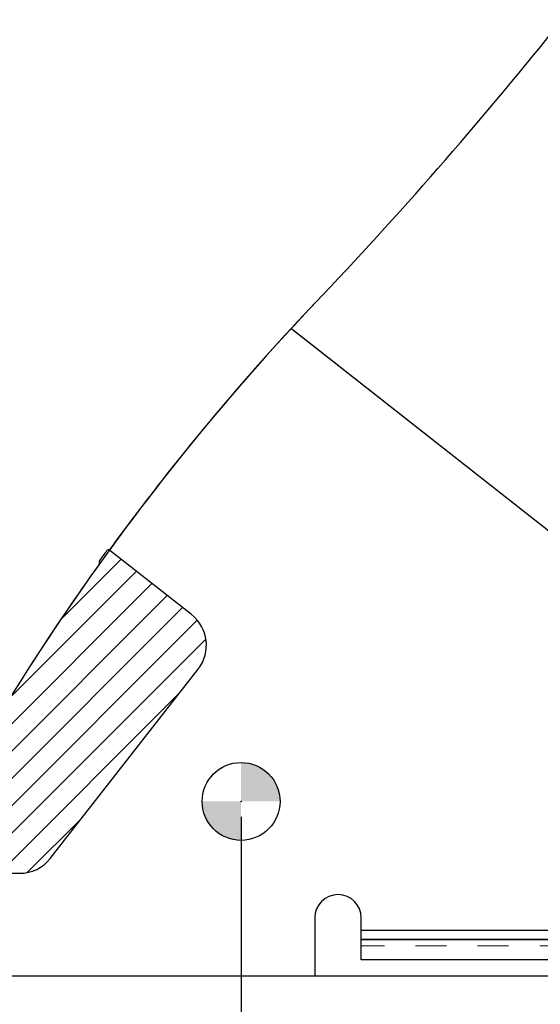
# Model space of a CAD drawing. Header units: inches. Extents: x 0.7 to 43.6, y 0.3 to 38.8.
# Tile 19 of 97: x 15.9 to 17.6, y 24 to 27.2. Entities that reach past the tile are written whole.
import ezdxf

# ---------------------------------------------------------------- set-up
doc = ezdxf.new("R2010")
doc.units = ezdxf.units.IN
doc.header["$MEASUREMENT"] = 0
doc.header["$PDSIZE"] = -1
doc.linetypes.add('HIDDEN', pattern=[0.075, 0.05, -0.025])
doc.layers.add('SID-M-S', color=90, linetype='Continuous')
doc.styles.add('SLDTEXTSTYLE0', font='GOTHIC.TTF', dxfattribs={"width": 0.913})
doc.dimstyles.new('SLDDIMSTYLE1', dxfattribs={"dimtxt": 0.125, "dimasz": 0.156, "dimexe": 0, "dimexo": 0.0625, "dimgap": 0.03125, "dimtad": 0, "dimtih": 1, "dimtoh": 1, "dimdec": 4, "dimlfac": 2, "dimrnd": 1e-09, "dimzin": 4, "dimdsep": 46, "dimtxsty": 'SLDTEXTSTYLE0', "dimsah": 1, "dimcen": 0.09, "dimadec": 0, "dimazin": 1, "dimtfac": 1, "dimtdec": 4, "dimtofl": 0, "dimtmove": 0, "dimatfit": 3, "dimfxl": 0, "dimfrac": 2, "dimtolj": 1, "dimtzin": 12, "dimarcsym": 0})

# ---------------------------------------------------------------- blocks, each defined once
blk = doc.blocks.new('SW_HATCH_14')
at = {"color": 0, "linetype": 'Continuous', "lineweight": 18}
for p, q in [((2.1289, 0.7147), (1.9332, 0.519)), ((2.1784, 0.6758), (1.7704, 0.2678)), ((2.2278, 0.6369), (1.2936, -0.2974)), ((2.2773, 0.598), (1.382, -0.2974)), ((2.3268, 0.5591), (1.4704, -0.2974)), ((2.3744, 0.5183), (1.5588, -0.2974)), ((2.4022, 0.4576), (1.6471, -0.2974)), ((2.3179, 0.285), (1.7355, -0.2974)), ((0.3933, 0.1281), (0.028, -0.2371)), ((0.3238, 0.147), (0.3104, 0.1336)), ((0.4688, 0.1153), (0.0967, -0.2568)), ((0.5454, 0.1035), (0.1654, -0.2765)), ((0.6231, 0.0927), (0.2347, -0.2956)), ((0.7018, 0.0831), (0.3213, -0.2974)), ((0.7817, 0.0746), (0.4097, -0.2974)), ((0.8627, 0.0672), (0.4981, -0.2974)), ((0.9449, 0.0611), (0.5865, -0.2974)), ((1.0285, 0.0562), (0.6749, -0.2974)), ((1.1133, 0.0526), (0.7633, -0.2974)), ((1.1995, 0.0505), (0.8517, -0.2974)), ((1.2872, 0.0498), (0.94, -0.2974)), ((1.3764, 0.0506), (1.0284, -0.2974)), ((1.4673, 0.0531), (1.1168, -0.2974)), ((1.5598, 0.0572), (1.2052, -0.2974)), ((0, 0), (-0.0561, -0.0561)), ((0.0726, -0.0158), (-0.0817, -0.1701)), ((0.1449, -0.0319), (-0.0406, -0.2174)), ((2.0022, -0.1192), (1.8263, -0.295))]:
    blk.add_line(p, q, dxfattribs=at)
blk = doc.blocks.new('_D_6')
for p, q in [((10.6655, 24.5937), (10.6655, 23.1262)), ((16.603, 24.5937), (16.603, 23.1262)), ((10.6655, 23.2512), (12.5128, 23.2512)), ((16.603, 23.2512), (13.8722, 23.2512))]:
    blk.add_line(p, q)
for points in [[(10.6655, 23.2512), (10.8215, 23.2252), (10.8215, 23.2772)], [(16.603, 23.2512), (16.447, 23.2772), (16.447, 23.2252)]]:
    blk.add_solid(points)
at = {"char_height": 0.125, "attachment_point": 1, "style": 'SLDTEXTSTYLE0'}
for s, insert in [('11.8750', (12.5128, 23.3116)), (' MULTIPLE', (13.1131, 23.3116))]:
    blk.add_mtext(s, dxfattribs=dict(at, insert=insert))
blk = doc.blocks.new('SW_DOWELSYMBOL_1')
at = {"linetype": 'Continuous', "lineweight": 18}
h = blk.add_hatch(color=0, dxfattribs=at)
edge = h.paths.add_edge_path(flags=0)
edge.add_arc((0, 0), 0.1255, 0, 90)
edge.add_line((0, 0.1255), (0, 0))
edge.add_line((0, 0), (0.1255, 0))
h = blk.add_hatch(color=0, dxfattribs=at)
edge = h.paths.add_edge_path(flags=0)
edge.add_arc((0, 0), 0.1255, 180, 270)
edge.add_line((0, -0.1255), (0, 0))
edge.add_line((0, 0), (-0.1255, 0))
at = {"color": 0}
blk.add_circle((0, 0), 0.1255, dxfattribs=at)

msp = doc.modelspace()

# ---------------------------------------------------------------- linework, layer by layer
for p, q in [((16.768081, 26.165608), (17.907736, 25.269711)), ((16.443312, 25.245639), (16.179893, 25.452716))]:
    msp.add_line(p, q)
at = {"color": 7, "linetype": 'HIDDEN', "lineweight": 18}
for p, q in [((16.145113, 25.407577), (16.178364, 25.453646)), ((21.665459, 24.178729), (16.990459, 24.178729))]:
    msp.add_line(p, q, dxfattribs=at)
at = {"color": 7, "linetype": 'Continuous'}
msp.add_line((15.727959, 24.081229), (21.665459, 24.081229), dxfattribs=at)
for centre, radius, start, end in [((6.906639, 35.717031), 13.723291, 316.534406, 321.4403456), ((22.570299, 20.805183), 7.903483, 136.1899997, 149.83355)]:
    msp.add_arc(centre, radius, start, end, dxfattribs=at)
for centre, radius, start, end in [((6.906639, 35.717031), 13.723291, 316.534406, 321.4403456), ((22.570299, 20.805183), 7.903483, 136.1899997, 149.83355), ((22.570299, 20.805183), 7.909483, 144.0271718, 144.2988196), ((16.175258, 25.44682), 0.0075, 51.828667, 144.027172), ((16.153323, 25.416448), 0.0075, 144.29882, 197.472414), ((16.139015, 25.411944), 0.0075, 324.38578, 17.472414)]:
    msp.add_arc(centre, radius, start, end)
msp.add_point((16.602959, 24.643729), dxfattribs=at)
at = {"layer": 'SID-M-S'}
for p, q in [((16.766596, 26.166983), (17.907724, 25.269723)), ((16.443312, 25.245639), (16.179893, 25.452716)), ((15.987778, 24.460155), (16.464561, 25.070411)), ((14.343151, 24.412113), (15.889276, 24.412113)), ((16.840459, 24.268729), (16.840459, 24.081229)), ((16.990459, 24.198729), (16.990459, 24.268729)), ((21.665459, 24.228077), (16.990459, 24.228077)), ((16.990459, 24.198729), (16.990459, 24.228077)), ((21.665459, 24.198729), (16.990459, 24.198729)), ((16.990459, 24.133729), (16.990459, 24.198729)), ((16.990459, 24.198729), (21.665459, 24.198729)), ((21.665459, 24.133729), (16.990459, 24.133729)), ((15.727959, 24.081229), (16.840459, 24.081229))]:
    msp.add_line(p, q, dxfattribs=at)
msp.add_circle((16.602959, 24.643729), 0.1255, dxfattribs=at)
for centre, radius, start, end in [((6.906639, 35.717031), 13.723291, 316.534406, 321.4403456), ((22.570299, 20.805183), 7.903483, 136.1899997, 143.9738945), ((22.570299, 20.805183), 7.903483, 137.2655099, 143.9738945), ((16.771231, 26.172878), 0.0075, 215.701913, 231.822314), ((22.570299, 20.805183), 7.909483, 144.0271718, 144.2988196), ((16.175258, 25.44682), 0.0075, 51.828667, 144.027172), ((16.153323, 25.416448), 0.0075, 144.29882, 197.472414), ((22.570299, 20.805183), 7.903483, 144.3857798, 149.83355), ((16.139015, 25.411944), 0.0075, 324.38578, 17.472414), ((16.36606, 25.147368), 0.125, 322, 51.828667), ((15.889276, 24.537113), 0.125, 270, 322), ((16.915459, 24.268729), 0.075, 0, 180)]:
    msp.add_arc(centre, radius, start, end, dxfattribs=at)

# ---------------------------------------------------------------- block references
at = {"color": 5, "linetype": 'Continuous', "lineweight": 18}
msp.add_blockref('SW_HATCH_14', (14.087333, 24.709507), dxfattribs=at)
msp.add_blockref('SW_DOWELSYMBOL_1', (16.602959, 24.643729))

# ---------------------------------------------------------------- dimensions: what is measured, and where the dimension line sits
dim = msp.add_linear_dim(base=(16.602959, 23.251173), p1=(10.665459, 24.643729), p2=(16.602959, 24.643729), text='<> MULTIPLE', dimstyle='SLDDIMSTYLE1')
dim.commit()
dim.dimension.update_dxf_attribs({"geometry": '_D_6', "text_midpoint": (13.192478, 23.251173), "dimtype": 160})

doc.saveas('drawing.dxf')
